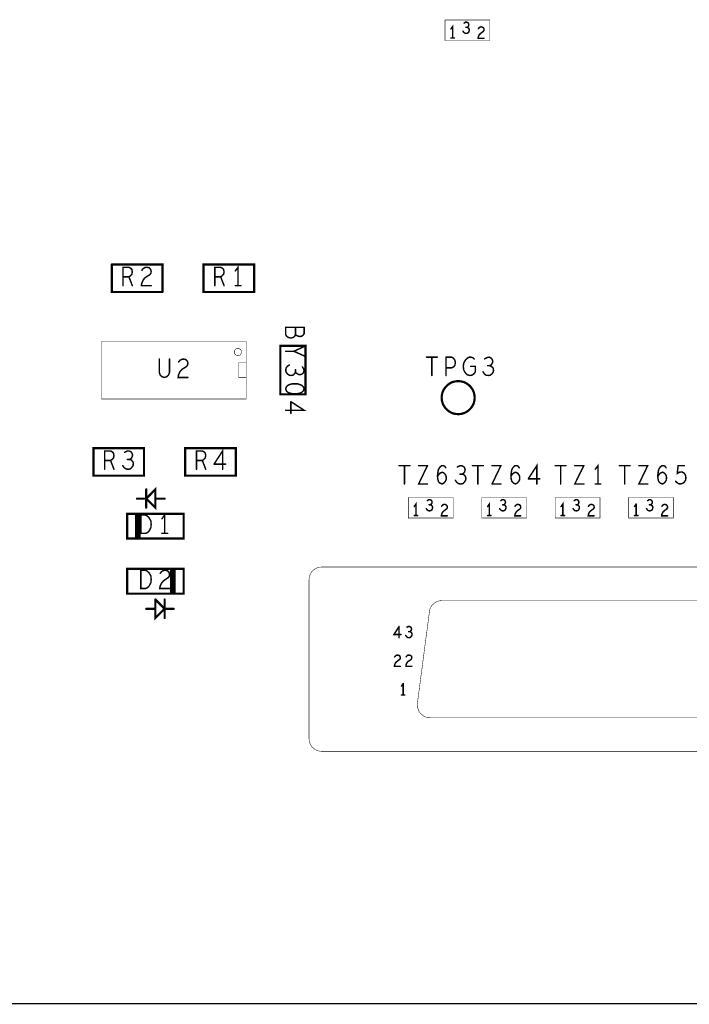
# Model space of a CAD drawing. Extents: x 17.4 to 50.4, y 21.5 to 42.5.
# Tile 17 of 35: x 40.3 to 43.1, y 27.5 to 31.5. Entities that reach past the tile are written whole.
import ezdxf

# ---------------------------------------------------------------- set-up
doc = ezdxf.new("R2010")
doc.units = 0
doc.layers.add('1', color=2, linetype='CONTINUOUS')

msp = doc.modelspace()

# ---------------------------------------------------------------- linework, layer by layer
at = {"layer": '1'}
for points, const_width in [([(42.078, 31.455), (42.261, 31.455), (42.261, 31.539)], 0.002), ([(42.078, 31.539), (42.078, 31.455)], 0.002), ([(42.078, 31.539), (42.261, 31.539)], 0.002), ([(42.156, 31.526), (42.161, 31.53), (42.166, 31.53)], 0.006), ([(42.166, 31.53), (42.171, 31.528), (42.174, 31.524), (42.175, 31.519), (42.174, 31.515), (42.171, 31.511), (42.168, 31.509), (42.172, 31.507), (42.176, 31.503), (42.177, 31.498)], 0.006), ([(42.109, 31.465), (42.109, 31.512), (42.102, 31.502)], 0.006), ([(42.177, 31.498), (42.176, 31.493), (42.174, 31.488), (42.169, 31.485), (42.164, 31.484), (42.159, 31.485), (42.155, 31.488), (42.151, 31.493)], 0.006), ([(42.168, 31.509), (42.163, 31.509)], 0.006), ([(42.214, 31.503), (42.218, 31.508), (42.222, 31.51), (42.226, 31.511), (42.232, 31.509), (42.236, 31.505), (42.237, 31.501), (42.237, 31.496), (42.234, 31.492), (42.223, 31.484), (42.218, 31.479), (42.214, 31.471), (42.213, 31.464)], 0.006), ([(42.116, 31.465), (42.102, 31.465)], 0.006), ([(42.213, 31.464), (42.237, 31.464)], 0.006), ([(40.923, 30.428), (40.923, 30.54), (40.716, 30.54)], 0.009), ([(40.716, 30.54), (40.716, 30.428), (40.923, 30.428)], 0.009), ([(40.762, 30.454), (40.762, 30.529), (40.786, 30.529), (40.793, 30.525), (40.798, 30.52), (40.8, 30.51)], 0.006), ([(40.877, 30.454), (40.837, 30.454), (40.839, 30.465), (40.845, 30.478), (40.853, 30.487), (40.872, 30.499), (40.876, 30.505), (40.877, 30.513), (40.875, 30.52), (40.869, 30.527), (40.859, 30.529), (40.852, 30.528), (40.845, 30.524), (40.839, 30.517)], 0.006), ([(41.091, 30.54), (41.298, 30.54), (41.298, 30.428), (41.091, 30.428), (41.091, 30.54)], 0.009), ([(41.137, 30.529), (41.137, 30.454)], 0.006), ([(41.137, 30.49), (41.161, 30.49), (41.167, 30.494), (41.173, 30.5), (41.175, 30.51), (41.173, 30.52), (41.168, 30.525), (41.161, 30.529), (41.137, 30.529)], 0.006), ([(41.232, 30.454), (41.232, 30.529), (41.221, 30.514)], 0.006), ([(40.786, 30.49), (40.762, 30.49)], 0.006), ([(40.8, 30.51), (40.798, 30.5), (40.792, 30.494), (40.786, 30.49), (40.8, 30.454)], 0.006), ([(41.161, 30.49), (41.175, 30.454)], 0.006), ([(41.244, 30.454), (41.221, 30.454)], 0.006), ([(41.502, 30.284), (41.427, 30.284)], 0.006), ([(41.427, 30.284), (41.427, 30.253), (41.432, 30.246), (41.439, 30.242), (41.448, 30.24)], 0.006), ([(41.467, 30.254), (41.467, 30.284)], 0.006), ([(41.502, 30.284), (41.502, 30.258), (41.498, 30.252), (41.493, 30.248)], 0.006), ([(41.448, 30.24), (41.457, 30.242), (41.464, 30.248), (41.467, 30.254), (41.47, 30.251), (41.477, 30.248), (41.485, 30.246), (41.493, 30.248)], 0.006), ([(41.265, 30.227), (41.265, 29.991), (40.674, 29.991), (40.674, 30.227), (41.265, 30.227)], 0.002), ([(41.217, 30.183), (41.217, 30.186), (41.217, 30.188), (41.219, 30.19), (41.22, 30.193), (41.222, 30.194), (41.224, 30.196), (41.226, 30.197), (41.229, 30.198), (41.232, 30.198), (41.234, 30.198), (41.237, 30.197), (41.239, 30.196), (41.241, 30.194), (41.243, 30.193), (41.244, 30.19), (41.246, 30.188), (41.246, 30.186), (41.247, 30.183), (41.246, 30.18), (41.246, 30.178), (41.244, 30.175), (41.243, 30.173), (41.241, 30.171), (41.239, 30.17), (41.237, 30.169), (41.234, 30.168), (41.232, 30.168), (41.229, 30.168), (41.226, 30.169), (41.224, 30.17), (41.222, 30.171), (41.22, 30.173), (41.219, 30.175), (41.217, 30.178), (41.217, 30.18), (41.217, 30.183)], 0.002), ([(41.508, 30.01), (41.508, 30.208), (41.405, 30.208), (41.405, 30.01), (41.508, 30.01)], 0.009), ([(41.502, 30.205), (41.46, 30.186)], 0.006), ([(41.427, 30.186), (41.46, 30.186)], 0.006), ([(41.46, 30.186), (41.502, 30.167)], 0.006), ([(42.002, 30.162), (42.046, 30.162)], 0.006), ([(42.024, 30.087), (42.024, 30.162)], 0.006), ([(42.082, 30.162), (42.105, 30.162)], 0.006), ([(42.082, 30.162), (42.082, 30.087)], 0.006), ([(42.12, 30.139), (42.118, 30.149), (42.112, 30.158), (42.105, 30.162)], 0.006), ([(42.202, 30.102), (42.196, 30.094), (42.19, 30.089), (42.18, 30.087), (42.171, 30.089), (42.164, 30.094), (42.158, 30.102), (42.154, 30.11), (42.153, 30.12), (42.153, 30.129), (42.154, 30.137), (42.158, 30.145), (42.164, 30.153), (42.17, 30.158), (42.177, 30.162), (42.184, 30.162), (42.192, 30.159), (42.197, 30.154)], 0.006), ([(42.258, 30.162), (42.266, 30.158), (42.271, 30.152), (42.273, 30.144), (42.271, 30.137), (42.266, 30.13), (42.26, 30.127), (42.267, 30.124), (42.274, 30.118), (42.276, 30.109), (42.275, 30.102), (42.27, 30.094), (42.262, 30.088), (42.255, 30.087), (42.246, 30.088), (42.239, 30.093), (42.233, 30.102)], 0.006), ([(42.24, 30.155), (42.249, 30.16), (42.258, 30.162)], 0.006), ([(40.952, 30.154), (40.952, 30.1), (40.948, 30.089), (40.94, 30.082), (40.931, 30.079), (40.921, 30.082), (40.914, 30.089), (40.91, 30.1), (40.91, 30.154)], 0.006), ([(41.019, 30.152), (41.025, 30.145), (41.027, 30.138), (41.026, 30.13), (41.022, 30.124), (41.003, 30.112), (40.995, 30.103), (40.989, 30.09), (40.987, 30.079), (41.027, 30.079)], 0.006), ([(41.019, 30.152), (41.009, 30.154), (41.002, 30.153), (40.995, 30.149), (40.989, 30.142)], 0.006), ([(41.235, 30.14), (41.265, 30.14)], 0.002), ([(41.235, 30.14), (41.235, 30.078), (41.265, 30.078)], 0.002), ([(41.449, 30.087), (41.442, 30.088), (41.434, 30.093), (41.428, 30.101), (41.427, 30.108), (41.428, 30.117), (41.433, 30.124), (41.442, 30.13)], 0.006), ([(41.495, 30.122), (41.5, 30.114), (41.502, 30.105), (41.498, 30.097), (41.492, 30.092)], 0.006), ([(42.12, 30.139), (42.118, 30.129), (42.113, 30.122), (42.105, 30.118), (42.082, 30.118)], 0.006), ([(42.202, 30.124), (42.183, 30.124)], 0.006), ([(42.202, 30.124), (42.202, 30.102)], 0.006), ([(42.26, 30.127), (42.252, 30.127)], 0.006), ([(41.449, 30.087), (41.458, 30.089), (41.464, 30.096), (41.467, 30.102), (41.47, 30.097), (41.477, 30.092), (41.484, 30.09), (41.492, 30.092)], 0.006), ([(41.467, 30.102), (41.467, 30.111)], 0.006), ([(41.485, 30.05), (41.475, 30.053), (41.464, 30.053), (41.453, 30.053), (41.443, 30.05), (41.435, 30.046), (41.429, 30.04), (41.427, 30.033), (41.429, 30.025), (41.435, 30.019), (41.443, 30.015), (41.453, 30.013)], 0.006), ([(41.485, 30.05), (41.493, 30.046), (41.499, 30.04), (41.502, 30.033), (41.499, 30.025), (41.493, 30.019)], 0.006), ([(42.064, 29.997), (42.065, 30.008), (42.068, 30.02), (42.073, 30.03), (42.08, 30.04), (42.088, 30.048), (42.098, 30.055), (42.108, 30.06), (42.12, 30.063), (42.132, 30.064), (42.143, 30.063), (42.155, 30.06), (42.165, 30.055), (42.175, 30.048), (42.183, 30.04), (42.19, 30.03), (42.195, 30.02), (42.198, 30.008), (42.199, 29.997), (42.198, 29.985), (42.195, 29.973), (42.19, 29.963), (42.183, 29.953), (42.175, 29.945), (42.165, 29.938), (42.155, 29.933), (42.143, 29.93), (42.132, 29.929), (42.12, 29.93), (42.108, 29.933), (42.098, 29.938), (42.088, 29.945), (42.08, 29.953), (42.073, 29.963), (42.068, 29.973), (42.065, 29.985), (42.064, 29.997)], 0.009), ([(41.453, 30.013), (41.464, 30.012), (41.475, 30.013), (41.485, 30.015), (41.493, 30.019)], 0.006), ([(41.448, 29.98), (41.502, 29.945), (41.427, 29.945)], 0.006), ([(41.448, 29.932), (41.448, 29.98)], 0.006), ([(40.848, 29.79), (40.848, 29.678), (40.641, 29.678), (40.641, 29.79), (40.848, 29.79)], 0.009), ([(40.687, 29.704), (40.687, 29.779), (40.711, 29.779), (40.718, 29.775), (40.723, 29.77), (40.725, 29.76)], 0.006), ([(40.725, 29.76), (40.723, 29.75), (40.717, 29.744), (40.711, 29.74), (40.725, 29.704)], 0.006), ([(40.801, 29.762), (40.799, 29.769), (40.795, 29.775), (40.786, 29.779), (40.778, 29.778), (40.769, 29.773)], 0.006), ([(40.789, 29.744), (40.795, 29.748), (40.799, 29.754), (40.801, 29.762)], 0.006), ([(41.223, 29.79), (41.223, 29.678), (41.016, 29.678), (41.016, 29.79), (41.223, 29.79)], 0.009), ([(41.062, 29.704), (41.062, 29.779), (41.086, 29.779), (41.093, 29.775)], 0.006), ([(41.093, 29.775), (41.098, 29.77), (41.1, 29.76), (41.098, 29.75), (41.092, 29.744), (41.086, 29.74), (41.1, 29.704)], 0.006), ([(41.134, 29.725), (41.169, 29.779), (41.169, 29.704)], 0.006), ([(40.711, 29.74), (40.687, 29.74)], 0.006), ([(40.78, 29.744), (40.789, 29.744), (40.796, 29.742), (40.802, 29.735), (40.804, 29.727), (40.803, 29.719), (40.798, 29.712), (40.791, 29.705), (40.783, 29.704), (40.775, 29.705), (40.767, 29.71), (40.761, 29.719)], 0.006), ([(41.086, 29.74), (41.062, 29.74)], 0.006), ([(41.181, 29.725), (41.134, 29.725)], 0.006), ([(41.934, 29.719), (41.89, 29.719)], 0.006), ([(41.912, 29.719), (41.912, 29.644)], 0.006), ([(42.006, 29.644), (41.97, 29.644), (42.006, 29.719), (41.97, 29.719)], 0.006), ([(42.066, 29.644), (42.058, 29.647), (42.051, 29.654), (42.048, 29.665), (42.047, 29.678), (42.049, 29.694), (42.051, 29.703), (42.056, 29.712), (42.063, 29.718), (42.07, 29.719), (42.076, 29.717), (42.081, 29.71)], 0.006), ([(42.158, 29.694), (42.16, 29.702), (42.158, 29.709), (42.154, 29.715), (42.145, 29.719), (42.137, 29.718), (42.128, 29.713)], 0.006), ([(42.234, 29.719), (42.19, 29.719)], 0.006), ([(42.212, 29.719), (42.212, 29.644)], 0.006), ([(42.27, 29.644), (42.306, 29.719), (42.27, 29.719)], 0.006), ([(42.349, 29.694), (42.351, 29.703), (42.356, 29.712), (42.363, 29.718), (42.37, 29.719), (42.376, 29.717), (42.381, 29.71)], 0.006), ([(42.453, 29.644), (42.453, 29.719), (42.418, 29.665)], 0.006), ([(42.528, 29.719), (42.572, 29.719)], 0.006), ([(42.55, 29.644), (42.55, 29.719)], 0.006), ([(42.645, 29.719), (42.608, 29.644), (42.645, 29.644)], 0.006), ([(42.608, 29.719), (42.645, 29.719)], 0.006), ([(42.703, 29.644), (42.703, 29.719), (42.692, 29.704)], 0.006), ([(42.834, 29.719), (42.79, 29.719)], 0.006), ([(42.812, 29.719), (42.812, 29.644)], 0.006), ([(42.906, 29.644), (42.87, 29.644), (42.906, 29.719), (42.87, 29.719)], 0.006), ([(42.97, 29.719), (42.963, 29.718), (42.956, 29.712), (42.951, 29.703), (42.949, 29.694), (42.947, 29.678), (42.948, 29.665), (42.951, 29.654), (42.958, 29.647), (42.966, 29.644), (42.972, 29.647), (42.978, 29.653), (42.982, 29.66), (42.983, 29.668), (42.982, 29.677), (42.978, 29.684), (42.973, 29.689), (42.967, 29.692), (42.959, 29.689), (42.953, 29.684), (42.947, 29.675)], 0.006), ([(42.97, 29.719), (42.976, 29.717), (42.981, 29.71)], 0.006), ([(43.061, 29.66), (43.062, 29.67), (43.06, 29.68), (43.056, 29.687), (43.049, 29.692), (43.042, 29.693), (43.036, 29.692), (43.027, 29.687), (43.03, 29.719), (43.056, 29.719)], 0.006), ([(42.073, 29.689), (42.067, 29.692), (42.059, 29.689), (42.053, 29.684), (42.047, 29.675)], 0.006), ([(42.082, 29.677), (42.083, 29.668), (42.082, 29.66), (42.078, 29.653), (42.072, 29.647), (42.066, 29.644)], 0.006), ([(42.082, 29.677), (42.078, 29.684), (42.073, 29.689)], 0.006), ([(42.139, 29.684), (42.148, 29.684), (42.155, 29.682), (42.161, 29.675), (42.163, 29.667), (42.162, 29.659), (42.157, 29.652), (42.15, 29.645), (42.142, 29.644), (42.134, 29.645), (42.126, 29.65), (42.12, 29.659)], 0.006), ([(42.148, 29.684), (42.154, 29.688), (42.158, 29.694)], 0.006), ([(42.373, 29.689), (42.378, 29.684), (42.382, 29.677), (42.383, 29.668), (42.382, 29.66), (42.378, 29.653), (42.372, 29.647), (42.366, 29.644), (42.358, 29.647), (42.351, 29.654), (42.348, 29.665), (42.347, 29.678), (42.349, 29.694)], 0.006), ([(42.353, 29.684), (42.347, 29.675)], 0.006), ([(42.353, 29.684), (42.359, 29.689), (42.367, 29.692), (42.373, 29.689)], 0.006), ([(42.306, 29.644), (42.27, 29.644)], 0.006), ([(42.465, 29.665), (42.418, 29.665)], 0.006), ([(42.692, 29.644), (42.714, 29.644)], 0.006), ([(43.061, 29.66), (43.056, 29.652), (43.05, 29.647), (43.041, 29.644), (43.033, 29.645), (43.026, 29.649), (43.02, 29.655)], 0.006), ([(40.894, 29.547), (40.857, 29.584), (40.894, 29.622), (40.894, 29.547)], 0.009), ([(40.857, 29.547), (40.857, 29.622)], 0.009), ([(40.857, 29.584), (40.819, 29.584)], 0.009), ([(40.932, 29.584), (40.894, 29.584)], 0.009), ([(42.111, 29.505), (42.111, 29.589), (41.928, 29.589), (41.928, 29.505), (42.111, 29.505)], 0.002), ([(41.959, 29.515), (41.959, 29.562), (41.952, 29.552)], 0.006), ([(42.001, 29.543), (42.005, 29.538), (42.009, 29.535), (42.014, 29.534), (42.019, 29.535), (42.024, 29.538), (42.026, 29.543), (42.027, 29.548), (42.026, 29.553), (42.022, 29.557), (42.018, 29.559), (42.021, 29.561), (42.024, 29.565), (42.025, 29.569), (42.024, 29.574), (42.021, 29.578), (42.016, 29.58), (42.011, 29.58), (42.006, 29.576)], 0.006), ([(42.013, 29.559), (42.018, 29.559)], 0.006), ([(42.064, 29.553), (42.068, 29.558), (42.072, 29.56), (42.076, 29.561)], 0.006), ([(42.076, 29.561), (42.082, 29.559), (42.086, 29.555), (42.087, 29.551), (42.087, 29.546), (42.084, 29.542), (42.073, 29.534), (42.068, 29.529)], 0.006), ([(42.411, 29.505), (42.411, 29.589), (42.228, 29.589), (42.228, 29.505), (42.411, 29.505)], 0.002), ([(42.259, 29.515), (42.259, 29.562), (42.252, 29.552)], 0.006), ([(42.326, 29.553), (42.322, 29.557), (42.318, 29.559), (42.321, 29.561), (42.324, 29.565), (42.325, 29.569), (42.324, 29.574), (42.321, 29.578), (42.316, 29.58), (42.311, 29.58), (42.306, 29.576)], 0.006), ([(42.313, 29.559), (42.318, 29.559)], 0.006), ([(42.327, 29.548), (42.326, 29.553)], 0.006), ([(42.372, 29.56), (42.376, 29.561), (42.382, 29.559), (42.386, 29.555), (42.387, 29.551), (42.387, 29.546), (42.384, 29.542), (42.373, 29.534), (42.368, 29.529), (42.364, 29.521), (42.363, 29.514), (42.387, 29.514)], 0.006), ([(42.364, 29.553), (42.368, 29.558), (42.372, 29.56)], 0.006), ([(42.711, 29.505), (42.711, 29.589), (42.528, 29.589), (42.528, 29.505), (42.711, 29.505)], 0.002), ([(42.559, 29.515), (42.559, 29.562), (42.552, 29.552)], 0.006), ([(42.627, 29.548), (42.626, 29.553), (42.622, 29.557), (42.618, 29.559), (42.621, 29.561), (42.624, 29.565), (42.625, 29.569), (42.624, 29.574), (42.621, 29.578), (42.616, 29.58), (42.611, 29.58), (42.606, 29.576)], 0.006), ([(42.613, 29.559), (42.618, 29.559)], 0.006), ([(42.687, 29.514), (42.663, 29.514), (42.664, 29.521), (42.668, 29.529), (42.673, 29.534), (42.684, 29.542), (42.687, 29.546), (42.687, 29.551), (42.686, 29.555), (42.682, 29.559), (42.676, 29.561), (42.672, 29.56), (42.668, 29.558), (42.664, 29.553)], 0.006), ([(43.011, 29.505), (43.011, 29.589), (42.828, 29.589), (42.828, 29.505), (43.011, 29.505)], 0.002), ([(42.852, 29.552), (42.859, 29.562)], 0.006), ([(42.859, 29.562), (42.859, 29.515)], 0.006), ([(42.901, 29.543), (42.905, 29.538), (42.909, 29.535), (42.914, 29.534), (42.919, 29.535), (42.924, 29.538), (42.926, 29.543), (42.927, 29.548), (42.926, 29.553), (42.922, 29.557), (42.918, 29.559), (42.921, 29.561), (42.924, 29.565), (42.925, 29.569), (42.924, 29.574), (42.921, 29.578), (42.916, 29.58), (42.911, 29.58), (42.906, 29.576)], 0.006), ([(42.913, 29.559), (42.918, 29.559)], 0.006), ([(42.964, 29.553), (42.968, 29.558), (42.972, 29.56), (42.976, 29.561), (42.982, 29.559), (42.986, 29.555), (42.987, 29.551), (42.987, 29.546), (42.984, 29.542), (42.973, 29.534), (42.968, 29.529), (42.964, 29.521), (42.963, 29.514), (42.987, 29.514)], 0.006), ([(41.01, 29.522), (41.01, 29.421), (40.779, 29.421), (40.779, 29.522), (41.01, 29.522)], 0.009), ([(40.828, 29.424), (40.817, 29.424), (40.817, 29.519), (40.828, 29.519), (40.828, 29.425)], 0.012), ([(40.835, 29.517), (40.835, 29.442), (40.854, 29.442), (40.861, 29.445), (40.867, 29.45), (40.872, 29.458), (40.876, 29.467), (40.877, 29.479), (40.876, 29.492), (40.872, 29.5), (40.867, 29.508), (40.861, 29.513), (40.854, 29.517), (40.835, 29.517)], 0.006), ([(40.921, 29.502), (40.932, 29.517), (40.932, 29.442)], 0.006), ([(41.952, 29.515), (41.966, 29.515)], 0.006), ([(42.068, 29.529), (42.064, 29.521), (42.063, 29.514), (42.087, 29.514)], 0.006), ([(42.252, 29.515), (42.266, 29.515)], 0.006), ([(42.301, 29.543), (42.305, 29.538), (42.309, 29.535), (42.314, 29.534), (42.319, 29.535), (42.324, 29.538), (42.326, 29.543), (42.327, 29.548)], 0.006), ([(42.566, 29.515), (42.552, 29.515)], 0.006), ([(42.627, 29.548), (42.626, 29.543), (42.624, 29.538), (42.619, 29.535), (42.614, 29.534), (42.609, 29.535), (42.605, 29.538), (42.601, 29.543)], 0.006), ([(42.866, 29.515), (42.852, 29.515)], 0.006), ([(40.921, 29.442), (40.944, 29.442)], 0.006), ([(40.779, 29.297), (41.01, 29.297), (41.01, 29.196), (40.779, 29.196), (40.779, 29.297)], 0.009), ([(40.876, 29.267), (40.877, 29.254), (40.876, 29.242), (40.872, 29.233), (40.867, 29.225), (40.861, 29.22), (40.854, 29.217), (40.835, 29.217), (40.835, 29.292), (40.854, 29.292), (40.861, 29.288), (40.867, 29.283), (40.872, 29.275), (40.876, 29.267)], 0.006), ([(40.934, 29.292), (40.944, 29.289), (40.95, 29.283), (40.952, 29.275), (40.951, 29.268), (40.947, 29.262), (40.928, 29.249), (40.92, 29.24), (40.914, 29.228), (40.912, 29.217), (40.952, 29.217)], 0.006), ([(40.914, 29.279), (40.92, 29.287), (40.927, 29.29), (40.934, 29.292)], 0.006), ([(40.971, 29.199), (40.971, 29.294), (40.96, 29.294)], 0.012), ([(40.96, 29.293), (40.96, 29.199), (40.971, 29.199)], 0.012), ([(41.522, 29.252), (41.523, 29.262), (41.525, 29.27), (41.529, 29.279), (41.534, 29.286), (41.541, 29.293), (41.548, 29.298), (41.557, 29.302), (41.565, 29.304), (41.575, 29.305)], 0.002), ([(41.575, 29.305), (45.59, 29.305), (45.599, 29.304), (45.608, 29.302), (45.616, 29.298), (45.624, 29.293), (45.63, 29.286), (45.635, 29.279), (45.639, 29.27), (45.642, 29.262), (45.643, 29.252), (45.643, 28.604), (45.642, 28.595), (45.639, 28.587), (45.635, 28.578), (45.63, 28.571), (45.624, 28.564), (45.616, 28.559), (45.608, 28.555), (45.599, 28.553), (45.59, 28.552)], 0.002), ([(41.522, 29.252), (41.522, 28.604), (41.523, 28.595), (41.525, 28.587), (41.529, 28.578), (41.534, 28.571), (41.541, 28.564), (41.548, 28.559), (41.557, 28.555), (41.565, 28.553), (41.575, 28.552), (45.59, 28.552)], 0.002), ([(40.894, 29.172), (40.894, 29.097), (40.932, 29.134), (40.969, 29.134)], 0.009), ([(40.932, 29.134), (40.894, 29.172)], 0.009), ([(40.932, 29.172), (40.932, 29.097)], 0.009), ([(45.096, 29.168), (42.066, 29.168), (42.056, 29.167), (42.048, 29.165), (42.039, 29.161), (42.032, 29.155), (42.025, 29.149), (42.02, 29.141), (42.016, 29.133), (42.014, 29.122), (41.965, 28.749)], 0.002), ([(40.894, 29.134), (40.857, 29.134)], 0.009), ([(41.898, 29.029), (41.869, 29.029), (41.89, 29.062)], 0.006), ([(41.89, 29.062), (41.89, 29.016)], 0.006), ([(41.937, 29.06), (41.94, 29.056), (41.941, 29.052), (41.94, 29.047), (41.937, 29.043), (41.934, 29.041), (41.938, 29.039), (41.942, 29.035), (41.943, 29.03), (41.942, 29.025), (41.94, 29.021), (41.935, 29.017), (41.93, 29.016), (41.925, 29.017), (41.921, 29.02), (41.917, 29.025)], 0.006), ([(41.937, 29.06), (41.932, 29.062), (41.927, 29.062), (41.922, 29.059)], 0.006), ([(41.929, 29.041), (41.934, 29.041)], 0.006), ([(41.884, 28.945), (41.89, 28.944), (41.894, 28.94), (41.895, 28.935), (41.895, 28.931), (41.892, 28.927), (41.881, 28.919), (41.876, 28.914), (41.872, 28.906), (41.871, 28.899), (41.895, 28.899)], 0.006), ([(41.884, 28.945), (41.88, 28.945), (41.876, 28.942), (41.872, 28.938)], 0.006), ([(41.918, 28.899), (41.919, 28.906), (41.922, 28.914), (41.927, 28.919), (41.939, 28.927), (41.941, 28.931), (41.942, 28.935), (41.941, 28.94), (41.937, 28.944), (41.931, 28.945), (41.926, 28.945), (41.922, 28.942), (41.919, 28.938)], 0.006), ([(41.918, 28.899), (41.942, 28.899)], 0.006), ([(41.9, 28.819), (41.907, 28.829)], 0.006), ([(41.907, 28.829), (41.907, 28.782)], 0.006), ([(41.913, 28.782), (41.9, 28.782)], 0.006), ([(42.017, 28.689), (42.008, 28.69), (41.999, 28.692), (41.991, 28.696), (41.983, 28.702), (41.977, 28.708), (41.971, 28.715), (41.968, 28.724), (41.965, 28.733), (41.964, 28.742), (41.965, 28.749)], 0.002), ([(42.017, 28.689), (45.145, 28.689), (45.154, 28.69), (45.163, 28.692), (45.171, 28.696), (45.179, 28.702), (45.185, 28.708), (45.19, 28.715), (45.194, 28.724), (45.197, 28.733), (45.197, 28.742), (45.197, 28.748)], 0.002), ([(20.637, 27.522), (45.867, 27.522)], 0.006)]:
    msp.add_lwpolyline(points, dxfattribs=dict(at, const_width=const_width))
for points, const_width in [([(42.0785, 31.539, 1), (42.0775, 31.539, 1)], 0.001), ([(42.0785, 31.539, 1), (42.0775, 31.539, 1)], 0.001), ([(42.1575, 31.526, 1), (42.1545, 31.526, 1)], 0.003), ([(42.1675, 31.53, 1), (42.1645, 31.53, 1)], 0.003), ([(42.1675, 31.53, 1), (42.1645, 31.53, 1)], 0.003), ([(42.2615, 31.539, 1), (42.2605, 31.539, 1)], 0.001), ([(42.2615, 31.539, 1), (42.2605, 31.539, 1)], 0.001), ([(42.1035, 31.502, 1), (42.1005, 31.502, 1)], 0.003), ([(42.1525, 31.493, 1), (42.1495, 31.493, 1)], 0.003), ([(42.1645, 31.509, 1), (42.1615, 31.509, 1)], 0.003), ([(42.1695, 31.509, 1), (42.1665, 31.509, 1)], 0.003), ([(42.1785, 31.498, 1), (42.1755, 31.498, 1)], 0.003), ([(42.1785, 31.498, 1), (42.1755, 31.498, 1)], 0.003), ([(42.2155, 31.503, 1), (42.2125, 31.503, 1)], 0.003), ([(42.0785, 31.455, 1), (42.0775, 31.455, 1)], 0.001), ([(42.0785, 31.455, 1), (42.0775, 31.455, 1)], 0.001), ([(42.1035, 31.465, 1), (42.1005, 31.465, 1)], 0.003), ([(42.1105, 31.465, 1), (42.1075, 31.465, 1)], 0.003), ([(42.1175, 31.465, 1), (42.1145, 31.465, 1)], 0.003), ([(42.2145, 31.464, 1), (42.2115, 31.464, 1)], 0.003), ([(42.2145, 31.464, 1), (42.2115, 31.464, 1)], 0.003), ([(42.2385, 31.464, 1), (42.2355, 31.464, 1)], 0.003), ([(40.71825, 30.54, 1), (40.71375, 30.54, 1)], 0.0045), ([(40.71825, 30.54, 1), (40.71375, 30.54, 1)], 0.0045), ([(40.8405, 30.517, 1), (40.8375, 30.517, 1)], 0.003), ([(41.09325, 30.54, 1), (41.08875, 30.54, 1)], 0.0045), ([(41.09325, 30.54, 1), (41.08875, 30.54, 1)], 0.0045), ([(41.1385, 30.529, 1), (41.1355, 30.529, 1)], 0.003), ([(41.1385, 30.529, 1), (41.1355, 30.529, 1)], 0.003), ([(40.7635, 30.49, 1), (40.7605, 30.49, 1)], 0.003), ([(40.7875, 30.49, 1), (40.7845, 30.49, 1)], 0.003), ([(40.8015, 30.51, 1), (40.7985, 30.51, 1)], 0.003), ([(40.8015, 30.51, 1), (40.7985, 30.51, 1)], 0.003), ([(41.1385, 30.49, 1), (41.1355, 30.49, 1)], 0.003), ([(41.1625, 30.49, 1), (41.1595, 30.49, 1)], 0.003), ([(41.2225, 30.514, 1), (41.2195, 30.514, 1)], 0.003), ([(40.7635, 30.454, 1), (40.7605, 30.454, 1)], 0.003), ([(40.8015, 30.454, 1), (40.7985, 30.454, 1)], 0.003), ([(40.8785, 30.454, 1), (40.8755, 30.454, 1)], 0.003), ([(41.1385, 30.454, 1), (41.1355, 30.454, 1)], 0.003), ([(41.1765, 30.454, 1), (41.1735, 30.454, 1)], 0.003), ([(41.2225, 30.454, 1), (41.2195, 30.454, 1)], 0.003), ([(41.2335, 30.454, 1), (41.2305, 30.454, 1)], 0.003), ([(41.2455, 30.454, 1), (41.2425, 30.454, 1)], 0.003), ([(40.92525, 30.428, 1), (40.92075, 30.428, 1)], 0.0045), ([(40.92525, 30.428, 1), (40.92075, 30.428, 1)], 0.0045), ([(41.4285, 30.284, 1), (41.4255, 30.284, 1)], 0.003), ([(41.4285, 30.284, 1), (41.4255, 30.284, 1)], 0.003), ([(41.4685, 30.284, 1), (41.4655, 30.284, 1)], 0.003), ([(41.5035, 30.284, 1), (41.5005, 30.284, 1)], 0.003), ([(41.5035, 30.284, 1), (41.5005, 30.284, 1)], 0.003), ([(41.4495, 30.24, 1), (41.4465, 30.24, 1)], 0.003), ([(41.4495, 30.24, 1), (41.4465, 30.24, 1)], 0.003), ([(41.4685, 30.254, 1), (41.4655, 30.254, 1)], 0.003), ([(41.4945, 30.248, 1), (41.4915, 30.248, 1)], 0.003), ([(41.4945, 30.248, 1), (41.4915, 30.248, 1)], 0.003), ([(41.2655, 30.227, 1), (41.2645, 30.227, 1)], 0.001), ([(41.2655, 30.227, 1), (41.2645, 30.227, 1)], 0.001), ([(41.5035, 30.205, 1), (41.5005, 30.205, 1)], 0.003), ([(41.2175, 30.183, 1), (41.2165, 30.183, 1)], 0.001), ([(41.2175, 30.183, 1), (41.2165, 30.183, 1)], 0.001), ([(41.4285, 30.186, 1), (41.4255, 30.186, 1)], 0.003), ([(41.4615, 30.186, 1), (41.4585, 30.186, 1)], 0.003), ([(41.4615, 30.186, 1), (41.4585, 30.186, 1)], 0.003), ([(41.4615, 30.186, 1), (41.4585, 30.186, 1)], 0.003), ([(41.5035, 30.167, 1), (41.5005, 30.167, 1)], 0.003), ([(42.0035, 30.162, 1), (42.0005, 30.162, 1)], 0.003), ([(42.0255, 30.162, 1), (42.0225, 30.162, 1)], 0.003), ([(42.0475, 30.162, 1), (42.0445, 30.162, 1)], 0.003), ([(42.0835, 30.162, 1), (42.0805, 30.162, 1)], 0.003), ([(42.0835, 30.162, 1), (42.0805, 30.162, 1)], 0.003), ([(42.1065, 30.162, 1), (42.1035, 30.162, 1)], 0.003), ([(42.1065, 30.162, 1), (42.1035, 30.162, 1)], 0.003), ([(42.2415, 30.155, 1), (42.2385, 30.155, 1)], 0.003), ([(42.2595, 30.162, 1), (42.2565, 30.162, 1)], 0.003), ([(42.2595, 30.162, 1), (42.2565, 30.162, 1)], 0.003), ([(40.9115, 30.154, 1), (40.9085, 30.154, 1)], 0.003), ([(40.9535, 30.154, 1), (40.9505, 30.154, 1)], 0.003), ([(40.9905, 30.142, 1), (40.9875, 30.142, 1)], 0.003), ([(41.0205, 30.152, 1), (41.0175, 30.152, 1)], 0.003), ([(41.0205, 30.152, 1), (41.0175, 30.152, 1)], 0.003), ([(41.2355, 30.14, 1), (41.2345, 30.14, 1)], 0.001), ([(41.2355, 30.14, 1), (41.2345, 30.14, 1)], 0.001), ([(41.2655, 30.14, 1), (41.2645, 30.14, 1)], 0.001), ([(41.4435, 30.13, 1), (41.4405, 30.13, 1)], 0.003), ([(41.4965, 30.122, 1), (41.4935, 30.122, 1)], 0.003), ([(42.0835, 30.118, 1), (42.0805, 30.118, 1)], 0.003), ([(42.1215, 30.139, 1), (42.1185, 30.139, 1)], 0.003), ([(42.1215, 30.139, 1), (42.1185, 30.139, 1)], 0.003), ([(42.1845, 30.124, 1), (42.1815, 30.124, 1)], 0.003), ([(42.1985, 30.154, 1), (42.1955, 30.154, 1)], 0.003), ([(42.2035, 30.124, 1), (42.2005, 30.124, 1)], 0.003), ([(42.2035, 30.124, 1), (42.2005, 30.124, 1)], 0.003), ([(42.2535, 30.127, 1), (42.2505, 30.127, 1)], 0.003), ([(42.2615, 30.127, 1), (42.2585, 30.127, 1)], 0.003), ([(41.0285, 30.079, 1), (41.0255, 30.079, 1)], 0.003), ([(41.2655, 30.078, 1), (41.2645, 30.078, 1)], 0.001), ([(41.4505, 30.087, 1), (41.4475, 30.087, 1)], 0.003), ([(41.4505, 30.087, 1), (41.4475, 30.087, 1)], 0.003), ([(41.4685, 30.111, 1), (41.4655, 30.111, 1)], 0.003), ([(41.4685, 30.102, 1), (41.4655, 30.102, 1)], 0.003), ([(41.4935, 30.092, 1), (41.4905, 30.092, 1)], 0.003), ([(41.4935, 30.092, 1), (41.4905, 30.092, 1)], 0.003), ([(42.0255, 30.087, 1), (42.0225, 30.087, 1)], 0.003), ([(42.0835, 30.087, 1), (42.0805, 30.087, 1)], 0.003), ([(42.2035, 30.102, 1), (42.2005, 30.102, 1)], 0.003), ([(42.2035, 30.102, 1), (42.2005, 30.102, 1)], 0.003), ([(42.2345, 30.102, 1), (42.2315, 30.102, 1)], 0.003), ([(41.4865, 30.05, 1), (41.4835, 30.05, 1)], 0.003), ([(41.4865, 30.05, 1), (41.4835, 30.05, 1)], 0.003), ([(41.4545, 30.013, 1), (41.4515, 30.013, 1)], 0.003), ([(41.4545, 30.013, 1), (41.4515, 30.013, 1)], 0.003), ([(41.4945, 30.019, 1), (41.4915, 30.019, 1)], 0.003), ([(41.4945, 30.019, 1), (41.4915, 30.019, 1)], 0.003), ([(41.51025, 30.01, 1), (41.50575, 30.01, 1)], 0.0045), ([(41.51025, 30.01, 1), (41.50575, 30.01, 1)], 0.0045), ([(42.06625, 29.997, 1), (42.06175, 29.997, 1)], 0.0045), ([(42.06625, 29.997, 1), (42.06175, 29.997, 1)], 0.0045), ([(41.4495, 29.98, 1), (41.4465, 29.98, 1)], 0.003), ([(41.4495, 29.98, 1), (41.4465, 29.98, 1)], 0.003), ([(41.4285, 29.945, 1), (41.4255, 29.945, 1)], 0.003), ([(41.4495, 29.932, 1), (41.4465, 29.932, 1)], 0.003), ([(40.7265, 29.76, 1), (40.7235, 29.76, 1)], 0.003), ([(40.7265, 29.76, 1), (40.7235, 29.76, 1)], 0.003), ([(40.7705, 29.773, 1), (40.7675, 29.773, 1)], 0.003), ([(40.8025, 29.762, 1), (40.7995, 29.762, 1)], 0.003), ([(40.8025, 29.762, 1), (40.7995, 29.762, 1)], 0.003), ([(40.85025, 29.79, 1), (40.84575, 29.79, 1)], 0.0045), ([(40.85025, 29.79, 1), (40.84575, 29.79, 1)], 0.0045), ([(41.0945, 29.775, 1), (41.0915, 29.775, 1)], 0.003), ([(41.0945, 29.775, 1), (41.0915, 29.775, 1)], 0.003), ([(41.22525, 29.79, 1), (41.22075, 29.79, 1)], 0.0045), ([(41.22525, 29.79, 1), (41.22075, 29.79, 1)], 0.0045), ([(40.6885, 29.74, 1), (40.6855, 29.74, 1)], 0.003), ([(40.7125, 29.74, 1), (40.7095, 29.74, 1)], 0.003), ([(40.7625, 29.719, 1), (40.7595, 29.719, 1)], 0.003), ([(40.7815, 29.744, 1), (40.7785, 29.744, 1)], 0.003), ([(40.7905, 29.744, 1), (40.7875, 29.744, 1)], 0.003), ([(41.0635, 29.74, 1), (41.0605, 29.74, 1)], 0.003), ([(41.0875, 29.74, 1), (41.0845, 29.74, 1)], 0.003), ([(41.1355, 29.725, 1), (41.1325, 29.725, 1)], 0.003), ([(41.1355, 29.725, 1), (41.1325, 29.725, 1)], 0.003), ([(41.1825, 29.725, 1), (41.1795, 29.725, 1)], 0.003), ([(41.8915, 29.719, 1), (41.8885, 29.719, 1)], 0.003), ([(41.9135, 29.719, 1), (41.9105, 29.719, 1)], 0.003), ([(41.9355, 29.719, 1), (41.9325, 29.719, 1)], 0.003), ([(41.9715, 29.719, 1), (41.9685, 29.719, 1)], 0.003), ([(42.1295, 29.713, 1), (42.1265, 29.713, 1)], 0.003), ([(42.1915, 29.719, 1), (42.1885, 29.719, 1)], 0.003), ([(42.2135, 29.719, 1), (42.2105, 29.719, 1)], 0.003), ([(42.2355, 29.719, 1), (42.2325, 29.719, 1)], 0.003), ([(42.2715, 29.719, 1), (42.2685, 29.719, 1)], 0.003), ([(42.5295, 29.719, 1), (42.5265, 29.719, 1)], 0.003), ([(42.5515, 29.719, 1), (42.5485, 29.719, 1)], 0.003), ([(42.5735, 29.719, 1), (42.5705, 29.719, 1)], 0.003), ([(42.6095, 29.719, 1), (42.6065, 29.719, 1)], 0.003), ([(42.6465, 29.719, 1), (42.6435, 29.719, 1)], 0.003), ([(42.6465, 29.719, 1), (42.6435, 29.719, 1)], 0.003), ([(42.7915, 29.719, 1), (42.7885, 29.719, 1)], 0.003), ([(42.8135, 29.719, 1), (42.8105, 29.719, 1)], 0.003), ([(42.8355, 29.719, 1), (42.8325, 29.719, 1)], 0.003), ([(42.8715, 29.719, 1), (42.8685, 29.719, 1)], 0.003), ([(42.9715, 29.719, 1), (42.9685, 29.719, 1)], 0.003), ([(42.9715, 29.719, 1), (42.9685, 29.719, 1)], 0.003), ([(43.0575, 29.719, 1), (43.0545, 29.719, 1)], 0.003), ([(40.6885, 29.704, 1), (40.6855, 29.704, 1)], 0.003), ([(40.7265, 29.704, 1), (40.7235, 29.704, 1)], 0.003), ([(41.0635, 29.704, 1), (41.0605, 29.704, 1)], 0.003), ([(41.1015, 29.704, 1), (41.0985, 29.704, 1)], 0.003), ([(41.1705, 29.704, 1), (41.1675, 29.704, 1)], 0.003), ([(42.0485, 29.675, 1), (42.0455, 29.675, 1)], 0.003), ([(42.0745, 29.689, 1), (42.0715, 29.689, 1)], 0.003), ([(42.0745, 29.689, 1), (42.0715, 29.689, 1)], 0.003), ([(42.0825, 29.71, 1), (42.0795, 29.71, 1)], 0.003), ([(42.0835, 29.677, 1), (42.0805, 29.677, 1)], 0.003), ([(42.0835, 29.677, 1), (42.0805, 29.677, 1)], 0.003), ([(42.1405, 29.684, 1), (42.1375, 29.684, 1)], 0.003), ([(42.1495, 29.684, 1), (42.1465, 29.684, 1)], 0.003), ([(42.1595, 29.694, 1), (42.1565, 29.694, 1)], 0.003), ([(42.1595, 29.694, 1), (42.1565, 29.694, 1)], 0.003), ([(42.3485, 29.675, 1), (42.3455, 29.675, 1)], 0.003), ([(42.3505, 29.694, 1), (42.3475, 29.694, 1)], 0.003), ([(42.3505, 29.694, 1), (42.3475, 29.694, 1)], 0.003), ([(42.3545, 29.684, 1), (42.3515, 29.684, 1)], 0.003), ([(42.3545, 29.684, 1), (42.3515, 29.684, 1)], 0.003), ([(42.3745, 29.689, 1), (42.3715, 29.689, 1)], 0.003), ([(42.3745, 29.689, 1), (42.3715, 29.689, 1)], 0.003), ([(42.3825, 29.71, 1), (42.3795, 29.71, 1)], 0.003), ([(42.6935, 29.704, 1), (42.6905, 29.704, 1)], 0.003), ([(42.9485, 29.675, 1), (42.9455, 29.675, 1)], 0.003), ([(42.9825, 29.71, 1), (42.9795, 29.71, 1)], 0.003), ([(41.9135, 29.644, 1), (41.9105, 29.644, 1)], 0.003), ([(42.0075, 29.644, 1), (42.0045, 29.644, 1)], 0.003), ([(42.0675, 29.644, 1), (42.0645, 29.644, 1)], 0.003), ([(42.0675, 29.644, 1), (42.0645, 29.644, 1)], 0.003), ([(42.1215, 29.659, 1), (42.1185, 29.659, 1)], 0.003), ([(42.2135, 29.644, 1), (42.2105, 29.644, 1)], 0.003), ([(42.2715, 29.644, 1), (42.2685, 29.644, 1)], 0.003), ([(42.2715, 29.644, 1), (42.2685, 29.644, 1)], 0.003), ([(42.3075, 29.644, 1), (42.3045, 29.644, 1)], 0.003), ([(42.4195, 29.665, 1), (42.4165, 29.665, 1)], 0.003), ([(42.4195, 29.665, 1), (42.4165, 29.665, 1)], 0.003), ([(42.4545, 29.644, 1), (42.4515, 29.644, 1)], 0.003), ([(42.4665, 29.665, 1), (42.4635, 29.665, 1)], 0.003), ([(42.5515, 29.644, 1), (42.5485, 29.644, 1)], 0.003), ([(42.6465, 29.644, 1), (42.6435, 29.644, 1)], 0.003), ([(42.6935, 29.644, 1), (42.6905, 29.644, 1)], 0.003), ([(42.7045, 29.644, 1), (42.7015, 29.644, 1)], 0.003), ([(42.7155, 29.644, 1), (42.7125, 29.644, 1)], 0.003), ([(42.8135, 29.644, 1), (42.8105, 29.644, 1)], 0.003), ([(42.9075, 29.644, 1), (42.9045, 29.644, 1)], 0.003), ([(43.0215, 29.655, 1), (43.0185, 29.655, 1)], 0.003), ([(43.0625, 29.66, 1), (43.0595, 29.66, 1)], 0.003), ([(43.0625, 29.66, 1), (43.0595, 29.66, 1)], 0.003), ([(40.85925, 29.622, 1), (40.85475, 29.622, 1)], 0.0045), ([(40.82125, 29.584, 1), (40.81675, 29.584, 1)], 0.0045), ([(40.85925, 29.584, 1), (40.85475, 29.584, 1)], 0.0045), ([(40.89625, 29.584, 1), (40.89175, 29.584, 1)], 0.0045), ([(40.93425, 29.584, 1), (40.92975, 29.584, 1)], 0.0045), ([(41.9535, 29.552, 1), (41.9505, 29.552, 1)], 0.003), ([(42.0075, 29.576, 1), (42.0045, 29.576, 1)], 0.003), ([(42.0145, 29.559, 1), (42.0115, 29.559, 1)], 0.003), ([(42.0195, 29.559, 1), (42.0165, 29.559, 1)], 0.003), ([(42.0655, 29.553, 1), (42.0625, 29.553, 1)], 0.003), ([(42.0775, 29.561, 1), (42.0745, 29.561, 1)], 0.003), ([(42.0775, 29.561, 1), (42.0745, 29.561, 1)], 0.003), ([(42.2535, 29.552, 1), (42.2505, 29.552, 1)], 0.003), ([(42.3075, 29.576, 1), (42.3045, 29.576, 1)], 0.003), ([(42.3145, 29.559, 1), (42.3115, 29.559, 1)], 0.003), ([(42.3195, 29.559, 1), (42.3165, 29.559, 1)], 0.003), ([(42.3275, 29.553, 1), (42.3245, 29.553, 1)], 0.003), ([(42.3275, 29.553, 1), (42.3245, 29.553, 1)], 0.003), ([(42.3655, 29.553, 1), (42.3625, 29.553, 1)], 0.003), ([(42.3735, 29.56, 1), (42.3705, 29.56, 1)], 0.003), ([(42.3735, 29.56, 1), (42.3705, 29.56, 1)], 0.003), ([(42.5535, 29.552, 1), (42.5505, 29.552, 1)], 0.003), ([(42.6075, 29.576, 1), (42.6045, 29.576, 1)], 0.003), ([(42.6145, 29.559, 1), (42.6115, 29.559, 1)], 0.003), ([(42.6195, 29.559, 1), (42.6165, 29.559, 1)], 0.003), ([(42.6655, 29.553, 1), (42.6625, 29.553, 1)], 0.003), ([(42.8535, 29.552, 1), (42.8505, 29.552, 1)], 0.003), ([(42.8605, 29.562, 1), (42.8575, 29.562, 1)], 0.003), ([(42.8605, 29.562, 1), (42.8575, 29.562, 1)], 0.003), ([(42.9075, 29.576, 1), (42.9045, 29.576, 1)], 0.003), ([(42.9145, 29.559, 1), (42.9115, 29.559, 1)], 0.003), ([(42.9195, 29.559, 1), (42.9165, 29.559, 1)], 0.003), ([(42.9655, 29.553, 1), (42.9625, 29.553, 1)], 0.003), ([(40.8365, 29.517, 1), (40.8335, 29.517, 1)], 0.003), ([(40.8365, 29.517, 1), (40.8335, 29.517, 1)], 0.003), ([(40.85925, 29.547, 1), (40.85475, 29.547, 1)], 0.0045), ([(40.89625, 29.547, 1), (40.89175, 29.547, 1)], 0.0045), ([(40.89625, 29.547, 1), (40.89175, 29.547, 1)], 0.0045), ([(41.01225, 29.522, 1), (41.00775, 29.522, 1)], 0.0045), ([(41.01225, 29.522, 1), (41.00775, 29.522, 1)], 0.0045), ([(41.9535, 29.515, 1), (41.9505, 29.515, 1)], 0.003), ([(41.9605, 29.515, 1), (41.9575, 29.515, 1)], 0.003), ([(41.9675, 29.515, 1), (41.9645, 29.515, 1)], 0.003), ([(42.0025, 29.543, 1), (41.9995, 29.543, 1)], 0.003), ([(42.0695, 29.529, 1), (42.0665, 29.529, 1)], 0.003), ([(42.0695, 29.529, 1), (42.0665, 29.529, 1)], 0.003), ([(42.0885, 29.514, 1), (42.0855, 29.514, 1)], 0.003), ([(42.2535, 29.515, 1), (42.2505, 29.515, 1)], 0.003), ([(42.2605, 29.515, 1), (42.2575, 29.515, 1)], 0.003), ([(42.2675, 29.515, 1), (42.2645, 29.515, 1)], 0.003), ([(42.3025, 29.543, 1), (42.2995, 29.543, 1)], 0.003), ([(42.3285, 29.548, 1), (42.3255, 29.548, 1)], 0.003), ([(42.3285, 29.548, 1), (42.3255, 29.548, 1)], 0.003), ([(42.3885, 29.514, 1), (42.3855, 29.514, 1)], 0.003), ([(42.5535, 29.515, 1), (42.5505, 29.515, 1)], 0.003), ([(42.5605, 29.515, 1), (42.5575, 29.515, 1)], 0.003), ([(42.5675, 29.515, 1), (42.5645, 29.515, 1)], 0.003), ([(42.6025, 29.543, 1), (42.5995, 29.543, 1)], 0.003), ([(42.6285, 29.548, 1), (42.6255, 29.548, 1)], 0.003), ([(42.6285, 29.548, 1), (42.6255, 29.548, 1)], 0.003), ([(42.6885, 29.514, 1), (42.6855, 29.514, 1)], 0.003), ([(42.8535, 29.515, 1), (42.8505, 29.515, 1)], 0.003), ([(42.8605, 29.515, 1), (42.8575, 29.515, 1)], 0.003), ([(42.8675, 29.515, 1), (42.8645, 29.515, 1)], 0.003), ([(42.9025, 29.543, 1), (42.8995, 29.543, 1)], 0.003), ([(42.9885, 29.514, 1), (42.9855, 29.514, 1)], 0.003), ([(40.9225, 29.502, 1), (40.9195, 29.502, 1)], 0.003), ([(42.1115, 29.505, 1), (42.1105, 29.505, 1)], 0.001), ([(42.1115, 29.505, 1), (42.1105, 29.505, 1)], 0.001), ([(42.4115, 29.505, 1), (42.4105, 29.505, 1)], 0.001), ([(42.4115, 29.505, 1), (42.4105, 29.505, 1)], 0.001), ([(42.7115, 29.505, 1), (42.7105, 29.505, 1)], 0.001), ([(42.7115, 29.505, 1), (42.7105, 29.505, 1)], 0.001), ([(43.0115, 29.505, 1), (43.0105, 29.505, 1)], 0.001), ([(43.0115, 29.505, 1), (43.0105, 29.505, 1)], 0.001), ([(40.9225, 29.442, 1), (40.9195, 29.442, 1)], 0.003), ([(40.9335, 29.442, 1), (40.9305, 29.442, 1)], 0.003), ([(40.9455, 29.442, 1), (40.9425, 29.442, 1)], 0.003), ([(40.831, 29.425, 1), (40.825, 29.425, 1)], 0.006), ([(40.831, 29.424, 1), (40.825, 29.424, 1)], 0.006), ([(40.78125, 29.297, 1), (40.77675, 29.297, 1)], 0.0045), ([(40.78125, 29.297, 1), (40.77675, 29.297, 1)], 0.0045), ([(40.9155, 29.279, 1), (40.9125, 29.279, 1)], 0.003), ([(40.9355, 29.292, 1), (40.9325, 29.292, 1)], 0.003), ([(40.9355, 29.292, 1), (40.9325, 29.292, 1)], 0.003), ([(40.963, 29.294, 1), (40.957, 29.294, 1)], 0.006), ([(40.963, 29.293, 1), (40.957, 29.293, 1)], 0.006), ([(41.5755, 29.305, 1), (41.5745, 29.305, 1)], 0.001), ([(41.5755, 29.305, 1), (41.5745, 29.305, 1)], 0.001), ([(40.8775, 29.267, 1), (40.8745, 29.267, 1)], 0.003), ([(40.8775, 29.267, 1), (40.8745, 29.267, 1)], 0.003), ([(41.5225, 29.252, 1), (41.5215, 29.252, 1)], 0.001), ([(41.5225, 29.252, 1), (41.5215, 29.252, 1)], 0.001), ([(40.9535, 29.217, 1), (40.9505, 29.217, 1)], 0.003), ([(40.974, 29.199, 1), (40.968, 29.199, 1)], 0.006), ([(40.974, 29.199, 1), (40.968, 29.199, 1)], 0.006), ([(40.89625, 29.172, 1), (40.89175, 29.172, 1)], 0.0045), ([(40.89625, 29.172, 1), (40.89175, 29.172, 1)], 0.0045), ([(40.93425, 29.172, 1), (40.92975, 29.172, 1)], 0.0045), ([(40.85925, 29.134, 1), (40.85475, 29.134, 1)], 0.0045), ([(40.89625, 29.134, 1), (40.89175, 29.134, 1)], 0.0045), ([(40.93425, 29.134, 1), (40.92975, 29.134, 1)], 0.0045), ([(40.97125, 29.134, 1), (40.96675, 29.134, 1)], 0.0045), ([(40.93425, 29.097, 1), (40.92975, 29.097, 1)], 0.0045), ([(41.8915, 29.062, 1), (41.8885, 29.062, 1)], 0.003), ([(41.8915, 29.062, 1), (41.8885, 29.062, 1)], 0.003), ([(41.8995, 29.029, 1), (41.8965, 29.029, 1)], 0.003), ([(41.9235, 29.059, 1), (41.9205, 29.059, 1)], 0.003), ([(41.9305, 29.041, 1), (41.9275, 29.041, 1)], 0.003), ([(41.9355, 29.041, 1), (41.9325, 29.041, 1)], 0.003), ([(41.9385, 29.06, 1), (41.9355, 29.06, 1)], 0.003), ([(41.9385, 29.06, 1), (41.9355, 29.06, 1)], 0.003), ([(41.8915, 29.016, 1), (41.8885, 29.016, 1)], 0.003), ([(41.9185, 29.025, 1), (41.9155, 29.025, 1)], 0.003), ([(41.8735, 28.938, 1), (41.8705, 28.938, 1)], 0.003), ([(41.8855, 28.945, 1), (41.8825, 28.945, 1)], 0.003), ([(41.8855, 28.945, 1), (41.8825, 28.945, 1)], 0.003), ([(41.9205, 28.938, 1), (41.9175, 28.938, 1)], 0.003), ([(41.8965, 28.899, 1), (41.8935, 28.899, 1)], 0.003), ([(41.9195, 28.899, 1), (41.9165, 28.899, 1)], 0.003), ([(41.9195, 28.899, 1), (41.9165, 28.899, 1)], 0.003), ([(41.9435, 28.899, 1), (41.9405, 28.899, 1)], 0.003), ([(41.9085, 28.829, 1), (41.9055, 28.829, 1)], 0.003), ([(41.9085, 28.829, 1), (41.9055, 28.829, 1)], 0.003), ([(41.9015, 28.819, 1), (41.8985, 28.819, 1)], 0.003), ([(41.9015, 28.782, 1), (41.8985, 28.782, 1)], 0.003), ([(41.9085, 28.782, 1), (41.9055, 28.782, 1)], 0.003), ([(41.9145, 28.782, 1), (41.9115, 28.782, 1)], 0.003), ([(41.9655, 28.749, 1), (41.9645, 28.749, 1)], 0.001), ([(41.9655, 28.749, 1), (41.9645, 28.749, 1)], 0.001), ([(42.0175, 28.689, 1), (42.0165, 28.689, 1)], 0.001), ([(42.0175, 28.689, 1), (42.0165, 28.689, 1)], 0.001)]:
    msp.add_lwpolyline(points, format="xyb", close=True, dxfattribs=dict(at, const_width=const_width))

doc.saveas('drawing.dxf')
